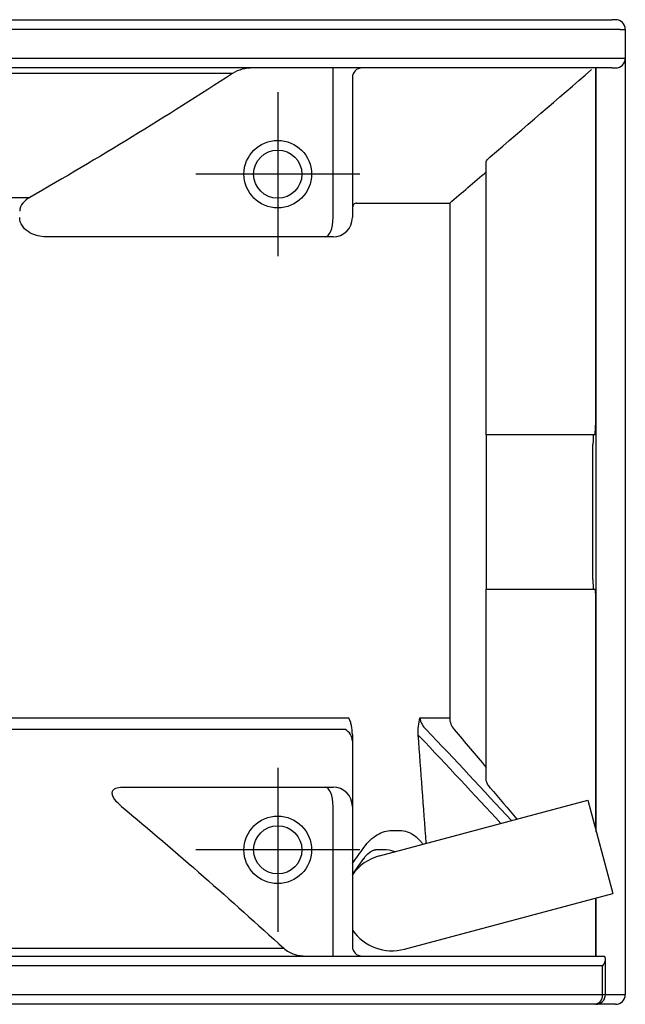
# Model space of a CAD drawing. Header units: millimetres. Extents: x 0 to 594, y 0 to 420.
# Tile 10 of 19: x 171 to 202, y 311 to 362. Entities that reach past the tile are written whole.
import ezdxf

# ---------------------------------------------------------------- set-up
doc = ezdxf.new("R2010")
doc.units = ezdxf.units.MM
doc.linetypes.add('CENTER', pattern=[27, 20, -2, 3, -2])

msp = doc.modelspace()

# ---------------------------------------------------------------- linework, layer by layer
at = {"color": 7}
for p, q in [((132.25, 362.35), (201.304, 362.35)), ((201.5, 362.35), (201.304, 362.35)), ((201.738, 361.85), (132.281, 361.85)), ((201.738, 361.85), (202, 361.85)), ((202, 361.85), (202, 360.35)), ((127.986, 360.35), (201.738, 360.35)), ((201.738, 360.35), (202, 360.35)), ((202, 360.35), (202, 311.85)), ((201.304, 359.85), (129.466, 359.85)), ((181.663, 359.567), (131.957, 359.567)), ((186.865, 352.1), (186.865, 359.85)), ((200.454, 359.85), (200.454, 341.35)), ((200.493, 320.285), (200.493, 359.85)), ((201.304, 359.85), (201.5, 359.85)), ((187.865, 359.35), (187.865, 352.1)), ((194.8, 340.95), (194.8, 354.98)), ((52, 353.144), (171.153, 353.144)), ((188.082, 352.85), (192.904, 352.85)), ((192.904, 352.85), (192.904, 326.183)), ((186.451, 351.1), (172, 351.1)), ((186.865, 351.1), (186.451, 351.1)), ((194.8, 340.85), (194.8, 340.95)), ((200.254, 340.85), (194.8, 340.85)), ((194.8, 340.85), (194.8, 332.85)), ((200.431, 340.85), (200.254, 340.85)), ((200.325, 333.35), (200.325, 340.35)), ((194.8, 332.85), (200.254, 332.85)), ((194.8, 332.75), (194.8, 332.85)), ((194.8, 322.929), (194.8, 332.75)), ((200.254, 332.85), (200.431, 332.85)), ((200.454, 332.35), (200.454, 320.43)), ((114.01, 326.183), (187.674, 326.183)), ((191.361, 326.183), (192.904, 326.183)), ((187.509, 325.583), (113.87, 325.583)), ((175.955, 322.6), (186.451, 322.6)), ((186.451, 322.6), (186.865, 322.6)), ((189.267, 319.037), (200.053, 321.928)), ((200.053, 321.927), (201.347, 317.098)), ((186.865, 313.85), (186.865, 321.6)), ((187.865, 321.6), (187.865, 314.35)), ((189.908, 320.35), (190.315, 320.35)), ((189.471, 319.35), (189.069, 319.35)), ((187.865, 318.067), (188.459, 318.898)), ((190.561, 314.208), (201.347, 317.098)), ((200.454, 316.859), (200.454, 313.85)), ((200.493, 313.85), (200.493, 316.869)), ((131.106, 314.25), (184.312, 314.25)), ((129.466, 313.85), (200.837, 313.85)), ((200.966, 311.85), (200.966, 313.695)), ((200.824, 313.35), (127.986, 313.35)), ((200.824, 311.85), (200.824, 313.35)), ((132.281, 311.85), (200.824, 311.85)), ((200.824, 311.85), (200.966, 311.85)), ((200.966, 311.85), (201.5, 311.85)), ((201.5, 311.85), (202, 311.85)), ((200.395, 311.35), (132.25, 311.35)), ((200.466, 311.35), (200.395, 311.35)), ((201.5, 311.35), (200.466, 311.35))]:
    msp.add_line(p, q, dxfattribs=at)
at = {"color": 7, "linetype": 'CENTER', "ltscale": 2}
for p, q in [((184, 358.6), (184, 350.1)), ((188.25, 354.35), (179.75, 354.35)), ((184, 323.6), (184, 315.1)), ((188.25, 319.35), (179.75, 319.35))]:
    msp.add_line(p, q, dxfattribs=at)
at = {"color": 7}
for centre, radius in [((184, 354.35), 1.75), ((184, 354.35), 1.25), ((184, 319.35), 1.75), ((184, 319.35), 1.25)]:
    msp.add_circle(centre, radius, dxfattribs=at)
for centre, radius, start, end in [((201.5, 361.85), 0.5, 0, 90), ((201.5, 360.35), 0.5, 270, 0), ((188.365, 359.35), 0.5, 90, 180), ((186.865, 352.1), 1, 270, 0), ((187.134, 324.955), 0.732, 2.2174, 59.1867), ((186.865, 321.6), 1, 0, 90), ((189.914, 316.623), 2.5, 104.9999, 145.0366), ((189.914, 316.623), 2.5, 214.9634, 284.9998), ((188.365, 314.35), 0.5, 180, 270), ((200.357, 311.817), 0.469, 274.6886, 4.0241), ((200.466, 311.85), 0.5, 270, 0), ((201.5, 311.85), 0.5, 270, 0)]:
    msp.add_arc(centre, radius, start, end, dxfattribs=at)
for centre, major_axis, ratio, start_param, end_param in [((186.451, 352.1), (0, 1), 0.414214, 3.141593, 4.712389), ((200.343, 340.35), (0, 0.5), 0.034921, 0, 1.570796), ((200.343, 333.35), (0, 0.5), 0.034921, 1.570796, 3.141593), ((127, 15.385), (0, 601.515), 0.124685, 5.242808, 5.253657), ((186.451, 321.6), (0, 1), 0.414214, 4.712389, 6.283185), ((127, 361.884), (75, 0), 0.986667, 5.65917, 5.672842)]:
    msp.add_ellipse(centre, major_axis=major_axis, ratio=ratio, start_param=start_param, end_param=end_param, dxfattribs=at)
for points in [[(181.663, 359.567), (178.223, 357.335), (174.727, 355.182), (171.153, 353.144)], [(195, 355.244), (196.758, 356.744), (198.509, 358.252), (200.254, 359.766)], [(192.904, 352.85), (193.537, 353.391), (194.169, 353.932), (194.8, 354.475)], [(192.904, 326.183), (192.904, 325.963), (192.989, 325.751), (193.132, 325.583)], [(191.692, 325.583), (193.172, 324.021), (194.642, 322.449), (196.102, 320.869)], [(193.132, 325.583), (193.689, 324.93), (194.245, 324.276), (194.8, 323.622)], [(187.865, 325.331), (187.865, 325.201), (187.865, 325.086), (187.865, 324.983)], [(187.865, 324.983), (187.865, 323.875), (187.865, 322.746), (187.865, 321.6)], [(191.348, 325.221), (191.324, 325.247), (191.301, 325.272), (191.279, 325.299)], [(195.553, 320.722), (194.16, 322.23), (192.759, 323.73), (191.348, 325.221)], [(195, 322.567), (195.462, 322.027), (195.923, 321.486), (196.383, 320.944)], [(175.911, 321.6), (178.772, 319.214), (181.566, 316.757), (184.312, 314.25)]]:
    msp.add_open_spline(points, degree=3, dxfattribs=at)
for points, knots in [([(182.702, 359.85), (182.519, 359.85), (182.34, 359.828), (181.989, 359.737), (181.817, 359.667), (181.663, 359.567)], [0, 0, 0, 0, 0.5, 0.5, 1, 1, 1, 1]), ([(194.8, 354.98), (194.8, 355.009), (194.827, 355.056), (194.901, 355.15), (194.947, 355.199), (195, 355.244)], [0, 0, 0, 0, 0.5, 0.5, 1, 1, 1, 1]), ([(171.153, 353.144), (171.019, 353.068), (170.895, 352.973), (170.701, 352.733), (170.635, 352.584), (170.635, 352.427)], [0, 0, 0, 0, 0.5, 0.5, 1, 1, 1, 1]), ([(188.082, 352.85), (188.029, 352.85), (187.975, 352.834), (187.91, 352.755), (187.893, 352.72), (187.87, 352.639), (187.865, 352.593), (187.865, 352.548)], [0, 0, 0, 0, 0.5, 0.5, 0.75, 0.75, 1, 1, 1, 1]), ([(172, 351.1), (171.856, 351.1), (171.714, 351.117), (171.435, 351.186), (171.296, 351.238), (171.033, 351.389), (170.907, 351.487), (170.758, 351.683), (170.714, 351.757), (170.653, 351.92), (170.635, 352.009), (170.635, 352.1)], [0, 0, 0, 0, 0.25, 0.25, 0.5, 0.5, 0.75, 0.75, 0.875, 0.875, 1, 1, 1, 1]), ([(200.431, 340.85), (200.436, 340.85), (200.441, 340.912), (200.449, 341.101), (200.452, 341.227), (200.454, 341.35)], [0, 0, 0, 0, 0.5, 0.5, 1, 1, 1, 1]), ([(200.431, 332.85), (200.436, 332.85), (200.441, 332.788), (200.449, 332.598), (200.452, 332.473), (200.454, 332.35)], [0, 0, 0, 0, 0.5, 0.5, 1, 1, 1, 1]), ([(187.865, 325.331), (187.865, 325.488), (187.852, 325.641), (187.804, 325.863), (187.785, 325.934), (187.736, 326.066), (187.707, 326.129), (187.674, 326.183)], [0, 0, 0, 0, 0.5, 0.5, 0.75, 0.75, 1, 1, 1, 1]), ([(191.279, 325.299), (191.268, 325.451), (191.27, 325.602), (191.3, 325.904), (191.327, 326.048), (191.361, 326.183)], [0, 0, 0, 0, 0.5, 0.5, 1, 1, 1, 1]), ([(191.361, 326.183), (191.375, 326.065), (191.414, 325.954), (191.531, 325.751), (191.606, 325.662), (191.692, 325.583)], [0, 0, 0, 0, 0.5, 0.5, 1, 1, 1, 1]), ([(195, 322.567), (194.947, 322.628), (194.902, 322.694), (194.848, 322.788), (194.832, 322.82), (194.808, 322.879), (194.8, 322.907), (194.8, 322.929)], [0, 0, 0, 0, 0.5, 0.5, 0.75, 0.75, 1, 1, 1, 1]), ([(175.911, 321.6), (175.788, 321.703), (175.674, 321.812), (175.533, 321.998), (175.493, 322.062), (175.438, 322.192), (175.425, 322.256), (175.432, 322.369), (175.454, 322.417), (175.519, 322.493), (175.563, 322.522), (175.71, 322.585), (175.83, 322.6), (175.955, 322.6)], [0, 0, 0, 0, 0.25, 0.25, 0.375, 0.375, 0.5, 0.5, 0.625, 0.625, 0.75, 0.75, 1, 1, 1, 1]), ([(188.459, 319.471), (188.564, 319.619), (188.675, 319.746), (188.906, 319.965), (189.028, 320.057), (189.4, 320.277), (189.652, 320.35), (189.908, 320.35)], [0, 0, 0, 0, 0.25, 0.25, 0.5, 0.5, 1, 1, 1, 1]), ([(190.315, 320.35), (190.583, 320.35), (190.838, 320.267), (191.202, 320.005), (191.318, 319.896), (191.457, 319.726), (191.489, 319.684), (191.52, 319.641)], [0, 0, 0, 0, 0.5, 0.5, 0.75, 0.75, 0.8248533, 0.8248533, 0.8248533, 0.8248533]), ([(188.459, 318.896), (188.462, 318.901), (188.532, 319.023), (188.686, 319.164), (188.88, 319.31), (189.007, 319.349), (189.051, 319.347), (189.066, 319.346)], [0, 0, 0, 0, 0.009541, 0.265153, 0.544698, 0.841413, 1, 1, 1, 1]), ([(190.058, 319.249), (190.057, 319.25), (190.056, 319.25), (189.866, 319.318), (189.671, 319.35), (189.471, 319.35)], [0.7490844, 0.7490844, 0.7490844, 0.7490844, 0.75, 0.75, 1, 1, 1, 1]), ([(184.312, 314.25), (184.391, 314.178), (184.476, 314.119), (184.659, 314.019), (184.757, 313.978), (185.056, 313.881), (185.264, 313.85), (185.474, 313.85)], [0, 0, 0, 0, 0.25, 0.25, 0.5, 0.5, 1, 1, 1, 1]), ([(200.837, 313.85), (200.886, 313.85), (200.92, 313.829), (200.962, 313.764), (200.969, 313.721), (200.961, 313.625), (200.947, 313.573), (200.899, 313.464), (200.866, 313.406), (200.824, 313.35)], [0, 0, 0, 0, 0.25, 0.25, 0.5, 0.5, 0.75, 0.75, 1, 1, 1, 1])]:
    msp.add_open_spline(points, degree=3, knots=knots, dxfattribs=at)

doc.saveas('drawing.dxf')
